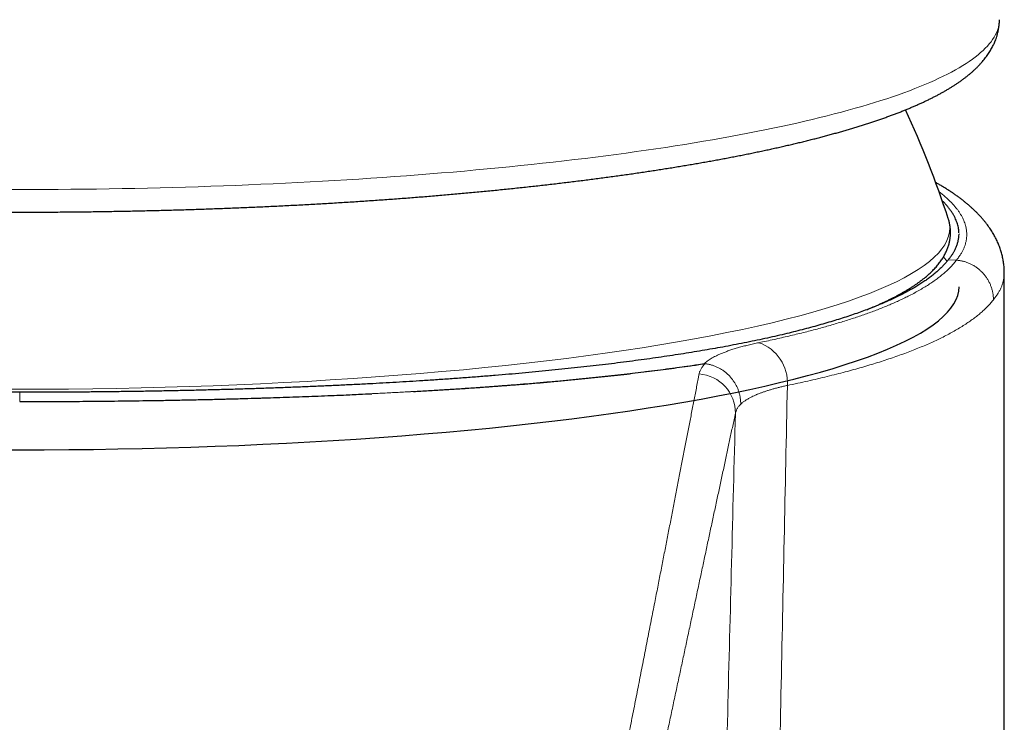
# Model space of a CAD drawing. Header units: millimetres. Extents: x 8 to 500, y 12 to 438.
# Tile 22 of 31: x 264 to 289, y 381 to 399. Entities that reach past the tile are written whole.
import ezdxf

# ---------------------------------------------------------------- set-up
doc = ezdxf.new("R2010")
doc.units = ezdxf.units.MM

msp = doc.modelspace()

# ---------------------------------------------------------------- linework, layer by layer
at = {"color": 7, "linetype": 'Continuous', "lineweight": 30}
for p, q in [((287.052, 393.161), (286.952, 393.261)), ((288.499, 392.862), (288.499, 392.862)), ((288.5, 274.823), (288.5, 392.862)), ((268.547, 389.654), (268.553, 389.654))]:
    msp.add_line(p, q, dxfattribs=at)
at = {"color": 252, "linetype": 'Continuous', "lineweight": 0}
for p, q in [((287.284, 393.185), (287.077, 393.193)), ((287.287, 393.185), (287.284, 393.185)), ((280.876, 390.554), (280.877, 390.555)), ((263.5, 389.828), (263.5, 389.593))]:
    msp.add_line(p, q, dxfattribs=at)
at = {"color": 252, "linetype": 'Continuous', "lineweight": 0, "flags": 128}
for points in [[(263.5, 394.978), (263.826, 394.978), (264.151, 394.979), (264.477, 394.981), (264.802, 394.984), (265.127, 394.987), (265.452, 394.991), (265.776, 394.996), (266.1, 395.002), (266.424, 395.008), (266.747, 395.015), (267.07, 395.023), (267.392, 395.031), (267.713, 395.04), (268.033, 395.05), (268.353, 395.061), (268.672, 395.072), (268.99, 395.085), (269.307, 395.097), (269.623, 395.111), (269.939, 395.125), (270.252, 395.14), (270.565, 395.156), (270.877, 395.172), (271.187, 395.189), (271.496, 395.207), (271.804, 395.226), (272.11, 395.245), (272.415, 395.265), (272.718, 395.286), (273.02, 395.307), (273.32, 395.329), (273.618, 395.351), (273.915, 395.375), (274.21, 395.399), (274.503, 395.423), (274.794, 395.449), (275.083, 395.475), (275.37, 395.501), (275.655, 395.529), (275.938, 395.557), (276.219, 395.585), (276.498, 395.615), (276.774, 395.644), (277.049, 395.675), (277.321, 395.706), (277.59, 395.738), (277.857, 395.77), (278.122, 395.803), (278.384, 395.837), (278.644, 395.871), (278.901, 395.905), (279.155, 395.941), (279.407, 395.977), (279.656, 396.013), (279.902, 396.05), (280.146, 396.088), (280.386, 396.126), (280.624, 396.164), (280.859, 396.204), (281.09, 396.243), (281.319, 396.283), (281.545, 396.324), (281.767, 396.366), (281.987, 396.407), (282.203, 396.45), (282.416, 396.492), (282.626, 396.536), (282.833, 396.579), (283.036, 396.623), (283.236, 396.668), (283.432, 396.713), (283.625, 396.759), (283.815, 396.805), (284.001, 396.851), (284.184, 396.898), (284.363, 396.945), (284.539, 396.993), (284.711, 397.041), (284.879, 397.089), (285.044, 397.138), (285.205, 397.187), (285.362, 397.237), (285.515, 397.286), (285.665, 397.337), (285.811, 397.387), (285.953, 397.438), (286.091, 397.489), (286.226, 397.541), (286.356, 397.593), (286.483, 397.645), (286.606, 397.697), (286.724, 397.75), (286.839, 397.803), (286.95, 397.856), (287.056, 397.909), (287.159, 397.963), (287.258, 398.017), (287.352, 398.071), (287.443, 398.125), (287.529, 398.18), (287.611, 398.234), (287.689, 398.289), (287.763, 398.344), (287.833, 398.4), (287.898, 398.455), (287.96, 398.511), (288.017, 398.566), (288.07, 398.622), (288.119, 398.678), (288.164, 398.734), (288.204, 398.79), (288.24, 398.846), (288.272, 398.903), (288.3, 398.959), (288.323, 399.015), (288.342, 399.072), (288.357, 399.128), (288.368, 399.185), (288.374, 399.241), (288.376, 399.292)], [(263.174, 394.978), (263.5, 394.978)], [(262.882, 389.907), (263.5, 389.906), (264.118, 389.907), (264.736, 389.912), (265.353, 389.919), (265.969, 389.929), (266.582, 389.941), (267.194, 389.957), (267.804, 389.975), (268.41, 389.996), (269.013, 390.019), (269.612, 390.046), (270.207, 390.075), (270.798, 390.107), (271.383, 390.141), (271.963, 390.178), (272.537, 390.218), (273.105, 390.261), (273.667, 390.306), (274.221, 390.353), (274.768, 390.403), (275.308, 390.455), (275.839, 390.51), (276.362, 390.568), (276.876, 390.627), (277.381, 390.689), (277.876, 390.754), (278.362, 390.82), (278.837, 390.889), (279.302, 390.959), (279.756, 391.032), (280.199, 391.107), (280.63, 391.184), (281.05, 391.263), (281.458, 391.344), (281.853, 391.426), (282.236, 391.51), (282.606, 391.597), (282.962, 391.684), (283.306, 391.773), (283.636, 391.864), (283.952, 391.956), (284.254, 392.05), (284.542, 392.145), (284.815, 392.241), (285.074, 392.339), (285.318, 392.438), (285.547, 392.537), (285.761, 392.638), (285.96, 392.74), (286.143, 392.842), (286.311, 392.946), (286.463, 393.05), (286.6, 393.154), (286.72, 393.26), (286.825, 393.365), (286.914, 393.472), (286.986, 393.578), (287.043, 393.685), (287.083, 393.792), (287.108, 393.9), (287.116, 394.007), (287.108, 394.114), (287.083, 394.222), (287.078, 394.239)]]:
    msp.add_lwpolyline(points, dxfattribs=at)
at = {"color": 7, "linetype": 'Continuous', "lineweight": 30, "flags": 128}
msp.add_lwpolyline([(262.876, 388.368), (263.5, 388.366), (264.124, 388.368), (264.748, 388.372), (265.371, 388.379), (265.993, 388.389), (266.613, 388.402), (267.231, 388.417), (267.846, 388.436), (268.459, 388.457), (269.068, 388.481), (269.673, 388.508), (270.274, 388.537), (270.87, 388.569), (271.461, 388.604), (272.047, 388.641), (272.627, 388.682), (273.201, 388.724), (273.768, 388.77), (274.328, 388.818), (274.88, 388.868), (275.425, 388.921), (275.962, 388.977), (276.49, 389.035), (277.009, 389.095), (277.519, 389.157), (278.019, 389.222), (278.509, 389.289), (278.989, 389.359), (279.459, 389.43), (279.917, 389.504), (280.364, 389.579), (280.8, 389.657), (281.224, 389.737), (281.636, 389.818), (282.035, 389.902), (282.421, 389.987), (282.795, 390.074), (283.155, 390.162), (283.502, 390.252), (283.835, 390.344), (284.155, 390.437), (284.46, 390.532), (284.751, 390.628), (285.027, 390.725), (285.288, 390.823), (285.535, 390.923), (285.766, 391.024), (285.982, 391.125), (286.183, 391.228), (286.368, 391.332), (286.537, 391.436), (286.691, 391.541), (286.829, 391.647), (286.951, 391.753), (287.056, 391.86), (287.146, 391.967), (287.219, 392.075), (287.276, 392.183), (287.317, 392.291), (287.342, 392.399), (287.35, 392.508)], dxfattribs=at)
at = {"color": 7, "linetype": 'Continuous', "lineweight": 30}
msp.add_arc((263.5, 386.55), 24.8, 18.0615, 24.9275, dxfattribs=at)
at = {"color": 252, "linetype": 'Continuous', "lineweight": 0}
for centre, radius, start, end in [((281.917, 390.069), 1.077, 356.4757, 71.1611), ((280.676, 389.3), 0.997, 359.5528, 85.6586)]:
    msp.add_arc(centre, radius, start, end, dxfattribs=at)
at = {"color": 7, "linetype": 'Continuous', "lineweight": 30}
for points, knots in [([(238.624, 399.292), (238.624, 399.278), (238.624, 399.247), (238.627, 399.199), (238.632, 399.148), (238.638, 399.097), (238.646, 399.047), (238.656, 398.996), (238.668, 398.946), (238.682, 398.896), (238.697, 398.846), (238.714, 398.797), (238.733, 398.748), (238.754, 398.698), (238.776, 398.649), (238.801, 398.601), (238.827, 398.552), (238.856, 398.503), (238.886, 398.455), (238.918, 398.407), (238.952, 398.358), (238.989, 398.31), (239.027, 398.262), (239.068, 398.214), (239.111, 398.166), (239.156, 398.118), (239.203, 398.071), (239.253, 398.023), (239.305, 397.976), (239.359, 397.929), (239.415, 397.882), (239.474, 397.836), (239.534, 397.79), (239.596, 397.744), (239.661, 397.699), (239.727, 397.655), (239.794, 397.61), (239.864, 397.567), (239.935, 397.524), (240.008, 397.481), (240.082, 397.439), (240.158, 397.398), (240.235, 397.357), (240.314, 397.316), (240.395, 397.276), (240.477, 397.236), (240.56, 397.197), (240.645, 397.158), (240.731, 397.12), (240.819, 397.082), (240.908, 397.044), (240.999, 397.007), (241.091, 396.97), (241.185, 396.933), (241.28, 396.896), (241.377, 396.86), (241.475, 396.824), (241.574, 396.789), (241.675, 396.754), (241.777, 396.719), (241.881, 396.684), (241.987, 396.65), (242.093, 396.616), (242.201, 396.582), (242.311, 396.548), (242.422, 396.515), (242.535, 396.482), (242.649, 396.449), (242.764, 396.416), (242.881, 396.384), (242.999, 396.352), (243.119, 396.32), (243.24, 396.288), (243.362, 396.257), (243.486, 396.225), (243.611, 396.194), (243.738, 396.164), (243.866, 396.133), (243.995, 396.103), (244.126, 396.073), (244.258, 396.043), (244.391, 396.014), (244.526, 395.984), (244.662, 395.955), (244.8, 395.926), (244.939, 395.898), (245.079, 395.869), (245.22, 395.841), (245.363, 395.813), (245.507, 395.786), (245.652, 395.758), (245.799, 395.731), (245.946, 395.704), (246.096, 395.678), (246.246, 395.651), (246.397, 395.625), (246.55, 395.599), (246.704, 395.573), (246.859, 395.548), (247.016, 395.522), (247.173, 395.498), (247.332, 395.473), (247.492, 395.448), (247.653, 395.424), (247.815, 395.4), (247.979, 395.376), (248.143, 395.353), (248.309, 395.33), (248.476, 395.307), (248.643, 395.284), (248.812, 395.262), (248.982, 395.24), (249.153, 395.218), (249.325, 395.196), (249.498, 395.175), (249.672, 395.154), (249.847, 395.133), (250.023, 395.112), (250.2, 395.092), (250.378, 395.072), (250.557, 395.052), (250.737, 395.033), (250.918, 395.014), (251.1, 394.995), (251.282, 394.976), (251.466, 394.958), (251.65, 394.94), (251.835, 394.922), (252.022, 394.905), (252.208, 394.887), (252.396, 394.871), (252.585, 394.854), (252.774, 394.838), (252.964, 394.821), (253.155, 394.806), (253.347, 394.79), (253.539, 394.775), (253.733, 394.76), (253.927, 394.746), (254.121, 394.731), (254.316, 394.717), (254.512, 394.704), (254.709, 394.69), (254.906, 394.677), (255.104, 394.664), (255.303, 394.652), (255.502, 394.639), (255.701, 394.628), (255.902, 394.616), (256.102, 394.605), (256.304, 394.594), (256.506, 394.583), (256.708, 394.573), (256.911, 394.562), (257.114, 394.553), (257.318, 394.543), (257.522, 394.534), (257.727, 394.525), (257.932, 394.517), (258.138, 394.508), (258.344, 394.5), (258.55, 394.493), (258.757, 394.486), (258.964, 394.479), (259.171, 394.472), (259.379, 394.465), (259.587, 394.459), (259.795, 394.454), (260.004, 394.448), (260.212, 394.443), (260.421, 394.438), (260.631, 394.434), (260.84, 394.43), (261.05, 394.426), (261.26, 394.422), (261.47, 394.419), (261.68, 394.416), (261.89, 394.414), (262.101, 394.411), (262.311, 394.409), (262.522, 394.408), (262.733, 394.406), (262.943, 394.405), (263.154, 394.405), (263.365, 394.404), (263.576, 394.404), (263.786, 394.405), (263.997, 394.405), (264.208, 394.406), (264.419, 394.407), (264.629, 394.409), (264.84, 394.411), (265.05, 394.413), (265.261, 394.415), (265.471, 394.418), (265.681, 394.421), (265.891, 394.425), (266.101, 394.429), (266.31, 394.433), (266.52, 394.437), (266.729, 394.442), (266.938, 394.447), (267.146, 394.452), (267.354, 394.458), (267.563, 394.464), (267.77, 394.47), (267.978, 394.477), (268.185, 394.484), (268.392, 394.491), (268.598, 394.498), (268.804, 394.506), (269.01, 394.514), (269.215, 394.523), (269.42, 394.531), (269.624, 394.541), (269.828, 394.55), (270.032, 394.56), (270.235, 394.57), (270.437, 394.58), (270.639, 394.591), (270.841, 394.601), (271.042, 394.613), (271.242, 394.624), (271.442, 394.636), (271.641, 394.648), (271.84, 394.661), (272.038, 394.673), (272.235, 394.686), (272.432, 394.7), (272.628, 394.713), (272.824, 394.727), (273.018, 394.741), (273.212, 394.756), (273.406, 394.771), (273.598, 394.786), (273.79, 394.801), (273.981, 394.817), (274.172, 394.833), (274.361, 394.849), (274.55, 394.866), (274.738, 394.883), (274.925, 394.9), (275.112, 394.917), (275.297, 394.935), (275.482, 394.953), (275.665, 394.971), (275.848, 394.99), (276.03, 395.008), (276.211, 395.027), (276.391, 395.047), (276.571, 395.066), (276.749, 395.086), (276.926, 395.107), (277.102, 395.127), (277.278, 395.148), (277.452, 395.169), (277.625, 395.19), (277.798, 395.212), (277.969, 395.233), (278.139, 395.255), (278.308, 395.278), (278.476, 395.3), (278.643, 395.323), (278.809, 395.346), (278.974, 395.37), (279.137, 395.393), (279.3, 395.417), (279.461, 395.441), (279.621, 395.466), (279.78, 395.49), (279.938, 395.515), (280.095, 395.54), (280.251, 395.566), (280.405, 395.591), (280.558, 395.617), (280.71, 395.643), (280.86, 395.67), (281.01, 395.696), (281.158, 395.723), (281.305, 395.75), (281.45, 395.778), (281.595, 395.805), (281.738, 395.833), (281.879, 395.861), (282.02, 395.889), (282.159, 395.918), (282.297, 395.947), (282.433, 395.976), (282.568, 396.005), (282.702, 396.034), (282.834, 396.064), (282.965, 396.094), (283.095, 396.124), (283.223, 396.154), (283.35, 396.185), (283.476, 396.216), (283.6, 396.247), (283.722, 396.278), (283.844, 396.31), (283.964, 396.342), (284.082, 396.374), (284.199, 396.406), (284.315, 396.438), (284.429, 396.471), (284.542, 396.504), (284.653, 396.537), (284.763, 396.571), (284.871, 396.604), (284.978, 396.638), (285.084, 396.673), (285.188, 396.707), (285.291, 396.742), (285.392, 396.777), (285.491, 396.812), (285.59, 396.848), (285.686, 396.884), (285.782, 396.92), (285.876, 396.956), (285.968, 396.993), (286.059, 397.03), (286.148, 397.068), (286.236, 397.106), (286.323, 397.144), (286.408, 397.182), (286.491, 397.221), (286.574, 397.261), (286.654, 397.3), (286.733, 397.341), (286.811, 397.381), (286.887, 397.422), (286.962, 397.464), (287.035, 397.506), (287.107, 397.549), (287.177, 397.592), (287.245, 397.636), (287.312, 397.681), (287.378, 397.726), (287.441, 397.771), (287.503, 397.818), (287.563, 397.864), (287.621, 397.912), (287.677, 397.96), (287.73, 398.008), (287.782, 398.057), (287.832, 398.106), (287.879, 398.155), (287.924, 398.205), (287.967, 398.255), (288.007, 398.305), (288.045, 398.355), (288.081, 398.405), (288.115, 398.456), (288.146, 398.506), (288.175, 398.556), (288.202, 398.607), (288.227, 398.658), (288.25, 398.708), (288.271, 398.759), (288.291, 398.81), (288.308, 398.861), (288.323, 398.911), (288.336, 398.963), (288.347, 399.014), (288.357, 399.065), (288.365, 399.116), (288.37, 399.167), (288.374, 399.218), (288.376, 399.26), (288.376, 399.285), (288.376, 399.292)], [0, 0, 0, 0, 0.001713, 0.003747, 0.005784, 0.007826, 0.009875, 0.011934, 0.014007, 0.016095, 0.018202, 0.020331, 0.022484, 0.024665, 0.026876, 0.02912, 0.031401, 0.03372, 0.036081, 0.038486, 0.040937, 0.043436, 0.045984, 0.048581, 0.051227, 0.053921, 0.056661, 0.059445, 0.062268, 0.065127, 0.068016, 0.070931, 0.073866, 0.076816, 0.079778, 0.082748, 0.085721, 0.088694, 0.091666, 0.094634, 0.097596, 0.100553, 0.103503, 0.106446, 0.109381, 0.11231, 0.11523, 0.118144, 0.12105, 0.123949, 0.126842, 0.129728, 0.132607, 0.135481, 0.138349, 0.141212, 0.14407, 0.146922, 0.14977, 0.152613, 0.155452, 0.158288, 0.161119, 0.163946, 0.16677, 0.169591, 0.172409, 0.175223, 0.178035, 0.180844, 0.183651, 0.186455, 0.189257, 0.192056, 0.194854, 0.197649, 0.200442, 0.203234, 0.206024, 0.208812, 0.211598, 0.214383, 0.217167, 0.219949, 0.22273, 0.225509, 0.228287, 0.231064, 0.23384, 0.236615, 0.239389, 0.242161, 0.244933, 0.247704, 0.250474, 0.253243, 0.256011, 0.258779, 0.261546, 0.264312, 0.267077, 0.269841, 0.272605, 0.275369, 0.278131, 0.280894, 0.283655, 0.286416, 0.289177, 0.291937, 0.294696, 0.297455, 0.300214, 0.302972, 0.30573, 0.308487, 0.311244, 0.314001, 0.316757, 0.319512, 0.322268, 0.325023, 0.327778, 0.330532, 0.333287, 0.336041, 0.338794, 0.341547, 0.344301, 0.347053, 0.349806, 0.352558, 0.35531, 0.358062, 0.360814, 0.363565, 0.366317, 0.369068, 0.371819, 0.374569, 0.37732, 0.38007, 0.38282, 0.385571, 0.38832, 0.39107, 0.39382, 0.396569, 0.399318, 0.402068, 0.404817, 0.407566, 0.410314, 0.413063, 0.415812, 0.41856, 0.421309, 0.424057, 0.426805, 0.429553, 0.432302, 0.435049, 0.437797, 0.440545, 0.443293, 0.446041, 0.448788, 0.451536, 0.454283, 0.457031, 0.459778, 0.462526, 0.465273, 0.46802, 0.470768, 0.473515, 0.476262, 0.479009, 0.481756, 0.484504, 0.487251, 0.489998, 0.492745, 0.495492, 0.498239, 0.500986, 0.503733, 0.50648, 0.509227, 0.511975, 0.514722, 0.517469, 0.520216, 0.522963, 0.52571, 0.528457, 0.531205, 0.533952, 0.536699, 0.539446, 0.542194, 0.544941, 0.547689, 0.550436, 0.553184, 0.555931, 0.558679, 0.561427, 0.564175, 0.566922, 0.56967, 0.572418, 0.575166, 0.577915, 0.580663, 0.583411, 0.58616, 0.588908, 0.591657, 0.594406, 0.597155, 0.599903, 0.602653, 0.605402, 0.608151, 0.610901, 0.61365, 0.6164, 0.61915, 0.6219, 0.62465, 0.627401, 0.630151, 0.632902, 0.635653, 0.638404, 0.641156, 0.643907, 0.646659, 0.649411, 0.652163, 0.654915, 0.657668, 0.660421, 0.663174, 0.665927, 0.668681, 0.671435, 0.674189, 0.676944, 0.679699, 0.682454, 0.68521, 0.687966, 0.690722, 0.693478, 0.696235, 0.698993, 0.701751, 0.704509, 0.707268, 0.710027, 0.712786, 0.715546, 0.718307, 0.721068, 0.72383, 0.726592, 0.729355, 0.732118, 0.734882, 0.737647, 0.740412, 0.743178, 0.745945, 0.748713, 0.751481, 0.75425, 0.75702, 0.759791, 0.762563, 0.765336, 0.76811, 0.770885, 0.773661, 0.776438, 0.779216, 0.781995, 0.784776, 0.787558, 0.790342, 0.793127, 0.795913, 0.798701, 0.801491, 0.804283, 0.807076, 0.809871, 0.812669, 0.815468, 0.81827, 0.821074, 0.82388, 0.826689, 0.829501, 0.832315, 0.835133, 0.837953, 0.840777, 0.843604, 0.846435, 0.84927, 0.852109, 0.854952, 0.857799, 0.860651, 0.863508, 0.86637, 0.869237, 0.87211, 0.874989, 0.877874, 0.880766, 0.883664, 0.886569, 0.889482, 0.892401, 0.895328, 0.898263, 0.901205, 0.904154, 0.907111, 0.910074, 0.913042, 0.916015, 0.918991, 0.921968, 0.924942, 0.927911, 0.93087, 0.933816, 0.936743, 0.939645, 0.942519, 0.945358, 0.948157, 0.950913, 0.953622, 0.956281, 0.958889, 0.961445, 0.963951, 0.966407, 0.968814, 0.971176, 0.973495, 0.975774, 0.978016, 0.980224, 0.982401, 0.98455, 0.986675, 0.988778, 0.990863, 0.992933, 0.99499, 0.997037, 0.999077, 1, 1, 1, 1]), ([(288.5, 392.862), (288.5, 392.878), (288.5, 392.913), (288.497, 392.968), (288.493, 393.025), (288.487, 393.083), (288.479, 393.14), (288.47, 393.197), (288.458, 393.254), (288.445, 393.311), (288.43, 393.367), (288.413, 393.423), (288.395, 393.479), (288.375, 393.535), (288.352, 393.59), (288.329, 393.646), (288.303, 393.7), (288.276, 393.755), (288.246, 393.81), (288.215, 393.864), (288.182, 393.918), (288.147, 393.972), (288.11, 394.026), (288.071, 394.08), (288.03, 394.134), (287.986, 394.188), (287.941, 394.242), (287.893, 394.295), (287.843, 394.349), (287.79, 394.402), (287.736, 394.455), (287.679, 394.508), (287.62, 394.561), (287.558, 394.614), (287.494, 394.666), (287.428, 394.718), (287.36, 394.769), (287.29, 394.82), (287.218, 394.871), (287.145, 394.921), (287.069, 394.97), (286.993, 395.018), (286.914, 395.066), (286.836, 395.112), (286.783, 395.142), (286.758, 395.157)], [0, 0, 0, 0, 0.015515, 0.034158, 0.052811, 0.071493, 0.090224, 0.109023, 0.12791, 0.146905, 0.16603, 0.185305, 0.204752, 0.224394, 0.244253, 0.264354, 0.284721, 0.305378, 0.326352, 0.347667, 0.36935, 0.391425, 0.413918, 0.436853, 0.460277, 0.484099, 0.508372, 0.533105, 0.558303, 0.583965, 0.610083, 0.636643, 0.663623, 0.690613, 0.718298, 0.746277, 0.774478, 0.802831, 0.831269, 0.85973, 0.88815, 0.916601, 0.945179, 0.973737, 1, 1, 1, 1]), ([(287.349, 393.875), (287.349, 393.89), (287.348, 393.926), (287.341, 393.982), (287.329, 394.044), (287.312, 394.106), (287.291, 394.168), (287.265, 394.23), (287.235, 394.292), (287.2, 394.354), (287.159, 394.418), (287.112, 394.482), (287.06, 394.548), (287.002, 394.613), (286.957, 394.661), (286.929, 394.688), (286.924, 394.692)], [0, 0, 0, 0, 0.056087, 0.13166, 0.207241, 0.282821, 0.358394, 0.434204, 0.510021, 0.585838, 0.661648, 0.742059, 0.82247, 0.902952, 0.983434, 1, 1, 1, 1]), ([(285.007, 391.927), (285.025, 391.934), (285.071, 391.953), (285.144, 391.983), (285.227, 392.019), (285.308, 392.054), (285.388, 392.09), (285.466, 392.127), (285.542, 392.163), (285.617, 392.2), (285.691, 392.237), (285.762, 392.274), (285.832, 392.312), (285.901, 392.35), (285.968, 392.388), (286.033, 392.427), (286.097, 392.466), (286.159, 392.505), (286.219, 392.545), (286.278, 392.585), (286.335, 392.626), (286.39, 392.667), (286.444, 392.709), (286.496, 392.751), (286.546, 392.793), (286.594, 392.836), (286.64, 392.879), (286.684, 392.922), (286.726, 392.966), (286.766, 393.01), (286.805, 393.055), (286.84, 393.099), (286.874, 393.144), (286.906, 393.189), (286.935, 393.234), (286.963, 393.279), (286.988, 393.324), (287.011, 393.369), (287.032, 393.415), (287.051, 393.46), (287.068, 393.505), (287.083, 393.55), (287.096, 393.595), (287.107, 393.64), (287.117, 393.685), (287.124, 393.73), (287.13, 393.775), (287.133, 393.82), (287.135, 393.865), (287.135, 393.91), (287.133, 393.955), (287.129, 393.999), (287.124, 394.044), (287.117, 394.088), (287.107, 394.133), (287.096, 394.177), (287.087, 394.212), (287.08, 394.233), (287.078, 394.239)], [0, 0, 0, 0, 0.0118623, 0.0313629, 0.0508885, 0.0704402, 0.0900193, 0.1096268, 0.1292638, 0.1489313, 0.1686302, 0.1883612, 0.2081247, 0.227921, 0.2477498, 0.2676103, 0.2875011, 0.3074198, 0.3273631, 0.347326, 0.3673024, 0.3872833, 0.4072548, 0.4272031, 0.4471115, 0.4669604, 0.4867276, 0.5063883, 0.5259162, 0.5452838, 0.564464, 0.5834315, 0.6021634, 0.6206412, 0.6388512, 0.6567851, 0.6744403, 0.6918192, 0.7089296, 0.7257831, 0.7423953, 0.7587843, 0.7749706, 0.7909764, 0.8068249, 0.8225403, 0.838147, 0.8536699, 0.8691342, 0.8845647, 0.8999865, 0.9154163, 0.9308789, 0.9463991, 0.9620012, 0.9777093, 0.9935469, 1, 1, 1, 1]), ([(287.077, 393.193), (287.094, 393.214), (287.127, 393.254), (287.171, 393.316), (287.21, 393.377), (287.248, 393.445), (287.282, 393.519), (287.311, 393.598), (287.332, 393.679), (287.345, 393.759), (287.351, 393.818), (287.35, 393.85), (287.349, 393.855)], [0, 0, 0, 0, 0.093768, 0.187536, 0.28138, 0.375223, 0.495546, 0.615879, 0.736202, 0.856886, 0.97758, 1, 1, 1, 1]), ([(263.5, 389.828), (263.376, 389.828), (263.159, 389.828), (262.85, 389.829), (262.56, 389.83), (262.261, 389.832), (261.951, 389.834), (261.62, 389.837), (261.269, 389.84), (260.898, 389.845), (260.542, 389.85), (260.201, 389.855), (259.875, 389.861), (259.55, 389.868), (259.226, 389.875), (258.902, 389.882), (258.566, 389.89), (258.218, 389.9), (257.857, 389.91), (257.498, 389.922), (257.18, 389.932), (256.903, 389.942), (256.666, 389.951), (256.43, 389.96), (256.194, 389.97), (255.96, 389.98), (255.726, 389.99), (255.493, 390), (255.231, 390.013), (254.941, 390.027), (254.624, 390.043), (254.332, 390.059), (254.065, 390.074), (253.822, 390.088), (253.581, 390.102), (253.34, 390.117), (253.101, 390.133), (252.817, 390.152), (252.49, 390.174), (252.12, 390.202), (251.754, 390.23), (251.391, 390.259), (251.032, 390.29), (250.676, 390.321), (250.324, 390.354), (249.974, 390.388), (249.628, 390.424), (249.284, 390.46), (248.944, 390.499), (248.633, 390.535), (248.352, 390.569), (248.1, 390.601), (247.85, 390.634), (247.604, 390.667), (247.36, 390.702), (247.119, 390.736), (246.882, 390.772), (246.648, 390.808), (246.436, 390.842), (246.245, 390.874), (246.076, 390.903), (245.908, 390.932), (245.743, 390.961), (245.579, 390.991), (245.399, 391.025), (245.204, 391.063), (244.995, 391.105), (244.787, 391.148), (244.58, 391.192), (244.374, 391.238), (244.188, 391.281), (244.019, 391.321), (243.868, 391.358), (243.719, 391.395), (243.572, 391.433), (243.428, 391.471), (243.274, 391.513), (243.113, 391.559), (242.944, 391.608), (242.78, 391.658), (242.619, 391.709), (242.462, 391.76), (242.302, 391.814), (242.141, 391.871), (241.979, 391.931), (241.822, 391.992), (241.669, 392.054), (241.521, 392.117), (241.377, 392.181), (241.239, 392.246), (241.12, 392.305), (241.02, 392.357), (240.936, 392.402), (240.855, 392.447), (240.776, 392.493), (240.699, 392.539), (240.625, 392.585), (240.554, 392.632), (240.486, 392.679), (240.42, 392.726), (240.356, 392.774), (240.295, 392.822), (240.225, 392.88), (240.147, 392.95), (240.064, 393.03), (239.989, 393.111), (239.945, 393.166), (239.923, 393.193)], [0, 0, 0, 0, 0.010977, 0.019213, 0.02745, 0.036618, 0.045785, 0.054953, 0.065979, 0.077006, 0.088039, 0.097757, 0.107476, 0.117195, 0.12692, 0.136645, 0.14637, 0.157311, 0.168253, 0.179195, 0.190135, 0.197428, 0.20472, 0.212015, 0.21931, 0.226599, 0.233888, 0.241187, 0.248485, 0.25856, 0.268636, 0.278711, 0.286526, 0.294342, 0.302168, 0.309995, 0.317826, 0.325657, 0.33802, 0.350383, 0.362763, 0.375143, 0.387523, 0.399903, 0.412322, 0.424742, 0.437285, 0.449829, 0.462453, 0.475076, 0.484786, 0.494495, 0.504205, 0.51392, 0.523636, 0.533352, 0.543067, 0.552783, 0.562499, 0.569787, 0.577075, 0.584361, 0.591646, 0.598934, 0.606223, 0.615938, 0.625654, 0.63537, 0.645435, 0.6555, 0.665565, 0.673372, 0.681179, 0.688997, 0.696816, 0.704638, 0.712461, 0.72217, 0.73188, 0.741589, 0.751305, 0.761021, 0.770736, 0.781667, 0.792598, 0.80353, 0.81446, 0.825617, 0.836774, 0.847942, 0.859111, 0.866638, 0.874166, 0.881697, 0.889228, 0.896797, 0.904366, 0.911939, 0.919512, 0.927095, 0.934679, 0.942265, 0.949852, 0.962381, 0.97491, 0.987455, 1, 1, 1, 1]), ([(287.077, 393.193), (287.059, 393.17), (287.022, 393.125), (286.96, 393.056), (286.894, 392.989), (286.822, 392.921), (286.744, 392.854), (286.662, 392.787), (286.574, 392.721), (286.481, 392.656), (286.383, 392.591), (286.279, 392.526), (286.169, 392.46), (286.053, 392.395), (285.931, 392.331), (285.804, 392.267), (285.672, 392.204), (285.533, 392.141), (285.39, 392.079), (285.241, 392.017), (285.087, 391.957), (284.925, 391.895), (284.753, 391.834), (284.573, 391.772), (284.387, 391.71), (284.195, 391.65), (283.997, 391.591), (283.793, 391.532), (283.583, 391.474), (283.368, 391.417), (283.147, 391.361), (282.916, 391.305), (282.674, 391.249), (282.421, 391.192), (282.162, 391.137), (281.897, 391.083), (281.626, 391.03), (281.358, 390.979), (281.091, 390.932), (280.828, 390.886), (280.56, 390.842), (280.285, 390.798), (280.005, 390.755), (279.719, 390.713), (279.428, 390.672), (279.133, 390.632), (278.832, 390.593), (278.527, 390.554), (278.218, 390.517), (277.904, 390.481), (277.586, 390.446), (277.262, 390.412), (276.933, 390.379), (276.599, 390.347), (276.261, 390.315), (275.919, 390.285), (275.57, 390.256), (275.213, 390.227), (274.848, 390.199), (274.479, 390.172), (274.107, 390.147), (273.747, 390.123), (273.397, 390.101), (273.06, 390.081), (272.72, 390.062), (272.365, 390.042), (271.994, 390.023), (271.608, 390.005), (271.22, 389.987), (270.829, 389.971), (270.436, 389.955), (270.044, 389.94), (269.653, 389.927), (269.263, 389.914), (268.872, 389.902), (268.479, 389.892), (268.08, 389.882), (267.675, 389.872), (267.264, 389.864), (266.852, 389.856), (266.438, 389.85), (266.036, 389.844), (265.647, 389.839), (265.269, 389.836), (264.891, 389.833), (264.512, 389.83), (264.154, 389.829), (263.817, 389.828), (263.606, 389.828), (263.5, 389.828)], [0, 0, 0, 0, 0.010523, 0.021048, 0.031573, 0.042098, 0.052621, 0.063151, 0.073683, 0.084216, 0.094748, 0.105279, 0.116088, 0.126899, 0.13771, 0.148521, 0.15933, 0.170204, 0.181079, 0.191955, 0.20283, 0.213704, 0.225263, 0.236824, 0.248386, 0.259947, 0.271506, 0.283144, 0.294784, 0.306425, 0.318065, 0.329703, 0.342124, 0.35455, 0.366977, 0.379404, 0.391829, 0.404251, 0.415676, 0.427102, 0.438529, 0.449954, 0.461581, 0.473209, 0.484839, 0.496468, 0.508095, 0.519801, 0.53151, 0.54322, 0.554929, 0.566636, 0.578517, 0.590401, 0.602286, 0.61417, 0.626051, 0.638366, 0.650684, 0.663003, 0.675321, 0.687636, 0.698555, 0.709475, 0.720395, 0.731314, 0.743478, 0.755646, 0.767816, 0.779986, 0.792154, 0.804318, 0.816199, 0.828083, 0.839968, 0.851852, 0.863733, 0.876049, 0.888367, 0.900686, 0.913004, 0.925319, 0.936513, 0.94771, 0.958907, 0.970103, 0.981297, 0.990648, 1, 1, 1, 1]), ([(273.5, 389.848), (273.626, 389.856), (273.879, 389.87), (274.255, 389.893), (274.628, 389.917), (274.999, 389.941), (275.366, 389.967), (275.73, 389.994), (276.091, 390.021), (276.448, 390.05), (276.802, 390.08), (277.039, 390.101), (277.274, 390.123), (277.507, 390.144), (277.846, 390.178), (278.182, 390.212), (278.513, 390.248), (278.829, 390.283), (279.13, 390.319), (279.417, 390.354), (279.701, 390.39), (279.981, 390.426), (280.257, 390.464), (280.497, 390.498), (280.704, 390.528), (280.819, 390.546), (280.876, 390.554)], [0, 0, 0, 0, 0.046447, 0.092903, 0.139362, 0.185817, 0.232263, 0.278718, 0.325182, 0.37165, 0.418114, 0.464567, 0.46609, 0.512243, 0.558405, 0.604572, 0.650734, 0.696887, 0.738428, 0.779979, 0.821535, 0.863091, 0.904643, 0.946185, 0.973091, 1, 1, 1, 1]), ([(280.905, 390.555), (280.903, 390.556), (280.898, 390.556), (280.888, 390.556), (280.881, 390.555), (280.877, 390.554), (280.876, 390.554)], [0, 0, 0, 0, 0.19574, 0.449269, 0.921043, 1, 1, 1, 1]), ([(268.553, 389.654), (268.663, 389.656), (268.883, 389.662), (269.211, 389.671), (269.538, 389.68), (269.865, 389.69), (270.19, 389.701), (270.515, 389.712), (270.839, 389.724), (271.162, 389.737), (271.484, 389.75), (271.805, 389.763), (272.125, 389.778), (272.336, 389.788), (272.442, 389.793)], [0, 0, 0, 0, 0.082978, 0.165961, 0.248939, 0.332059, 0.415183, 0.498304, 0.581849, 0.665397, 0.748942, 0.832627, 0.916315, 1, 1, 1, 1]), ([(263.5, 389.592), (263.708, 389.593), (264.124, 389.593), (264.539, 389.596), (264.747, 389.597)], [0, 0, 0, 0, 0.49975, 1, 1, 1, 1]), ([(264.747, 389.597), (264.866, 389.598), (265.104, 389.599), (265.462, 389.602), (265.819, 389.606), (266.177, 389.61), (266.534, 389.615), (266.91, 389.62), (267.304, 389.627), (267.719, 389.635), (268.134, 389.644), (268.409, 389.65), (268.547, 389.654)], [0, 0, 0, 0, 0.093231, 0.186632, 0.280221, 0.37402, 0.468048, 0.561201, 0.670483, 0.780021, 0.889849, 1, 1, 1, 1])]:
    msp.add_open_spline(points, degree=3, knots=knots, dxfattribs=at)
at = {"color": 252, "linetype": 'Continuous', "lineweight": 0}
for points, knots in [([(287.284, 393.185), (287.303, 393.209), (287.341, 393.257), (287.389, 393.328), (287.43, 393.398), (287.464, 393.466), (287.492, 393.535), (287.515, 393.606), (287.533, 393.68), (287.544, 393.757), (287.548, 393.834), (287.545, 393.911), (287.535, 393.988), (287.518, 394.061), (287.497, 394.129), (287.473, 394.191), (287.444, 394.254), (287.41, 394.317), (287.372, 394.38), (287.328, 394.444), (287.279, 394.508), (287.224, 394.573), (287.165, 394.638), (287.1, 394.702), (287.03, 394.767), (286.953, 394.833), (286.892, 394.883), (286.853, 394.912), (286.845, 394.918)], [0, 0, 0, 0, 0.042552, 0.085115, 0.124816, 0.164516, 0.204254, 0.243993, 0.288191, 0.332393, 0.376592, 0.42091, 0.465231, 0.509548, 0.545536, 0.581525, 0.617513, 0.653565, 0.689619, 0.72567, 0.76297, 0.800272, 0.837571, 0.874942, 0.912315, 0.949686, 0.989396, 1, 1, 1, 1]), ([(282.265, 391.088), (282.331, 391.102), (282.462, 391.129), (282.655, 391.171), (282.846, 391.214), (283.033, 391.257), (283.216, 391.301), (283.396, 391.345), (283.573, 391.39), (283.746, 391.436), (283.915, 391.482), (284.081, 391.529), (284.244, 391.577), (284.403, 391.625), (284.559, 391.674), (284.711, 391.724), (284.859, 391.774), (285.003, 391.825), (285.142, 391.876), (285.281, 391.928), (285.42, 391.983), (285.557, 392.039), (285.689, 392.096), (285.818, 392.153), (285.942, 392.212), (286.07, 392.274), (286.2, 392.342), (286.332, 392.415), (286.458, 392.488), (286.577, 392.562), (286.689, 392.637), (286.795, 392.713), (286.894, 392.789), (286.986, 392.867), (287.072, 392.945), (287.151, 393.024), (287.223, 393.104), (287.266, 393.158), (287.287, 393.185)], [0, 0, 0, 0, 0.024971, 0.049943, 0.074913, 0.099924, 0.124935, 0.149945, 0.174916, 0.199888, 0.224859, 0.249869, 0.27488, 0.299891, 0.325022, 0.350154, 0.375285, 0.400135, 0.424986, 0.449836, 0.47646, 0.503085, 0.529709, 0.556381, 0.583054, 0.609726, 0.642024, 0.674322, 0.706658, 0.738994, 0.771401, 0.803718, 0.836035, 0.868719, 0.901406, 0.934091, 0.967045, 1, 1, 1, 1]), ([(287.287, 393.185), (287.315, 393.182), (287.37, 393.176), (287.452, 393.159), (287.533, 393.135), (287.611, 393.104), (287.687, 393.067), (287.76, 393.024), (287.829, 392.975), (287.893, 392.921), (287.953, 392.862), (288.008, 392.798), (288.057, 392.729), (288.101, 392.657), (288.138, 392.582), (288.169, 392.504), (288.193, 392.424), (288.209, 392.352), (288.217, 392.289), (288.222, 392.235), (288.223, 392.198), (288.223, 392.18)], [0, 0, 0, 0, 0.055563, 0.111324, 0.167086, 0.222649, 0.278212, 0.333973, 0.389735, 0.445298, 0.500861, 0.556623, 0.612386, 0.667949, 0.723514, 0.779277, 0.835041, 0.890605, 0.926893, 0.96318, 1, 1, 1, 1]), ([(288.499, 392.862), (288.499, 392.852), (288.5, 392.818), (288.495, 392.76), (288.483, 392.688), (288.465, 392.616), (288.441, 392.543), (288.411, 392.47), (288.374, 392.397), (288.33, 392.325), (288.281, 392.252), (288.242, 392.204), (288.223, 392.18)], [0, 0, 0, 0, 0.044218, 0.148516, 0.252821, 0.357119, 0.46414, 0.571169, 0.678191, 0.785458, 0.892733, 1, 1, 1, 1]), ([(288.223, 392.18), (288.202, 392.153), (288.158, 392.098), (288.084, 392.017), (288.003, 391.936), (287.914, 391.856), (287.819, 391.776), (287.716, 391.697), (287.607, 391.619), (287.49, 391.541), (287.365, 391.463), (287.232, 391.385), (287.092, 391.309), (286.949, 391.235), (286.805, 391.164), (286.658, 391.096), (286.506, 391.029), (286.348, 390.963), (286.185, 390.898), (286.015, 390.833), (285.84, 390.769), (285.66, 390.706), (285.474, 390.644), (285.282, 390.582), (285.085, 390.522), (284.883, 390.462), (284.675, 390.404), (284.462, 390.346), (284.238, 390.288), (284.005, 390.23), (283.761, 390.171), (283.51, 390.114), (283.255, 390.057), (283.08, 390.021), (282.992, 390.003)], [0, 0, 0, 0, 0.032288, 0.064581, 0.096874, 0.129162, 0.161547, 0.193931, 0.226128, 0.258324, 0.291224, 0.32413, 0.357035, 0.389936, 0.419941, 0.449952, 0.479964, 0.509975, 0.53998, 0.569985, 0.599996, 0.630009, 0.660019, 0.690025, 0.72003, 0.75004, 0.780053, 0.810064, 0.840069, 0.872051, 0.904039, 0.93603, 0.968018, 1, 1, 1, 1]), ([(280.877, 390.555), (280.89, 390.566), (280.915, 390.589), (280.959, 390.622), (281.006, 390.654), (281.058, 390.686), (281.114, 390.718), (281.179, 390.752), (281.254, 390.787), (281.341, 390.824), (281.433, 390.86), (281.532, 390.896), (281.638, 390.93), (281.75, 390.964), (281.87, 390.997), (281.996, 391.028), (282.127, 391.059), (282.219, 391.079), (282.265, 391.088)], [0, 0, 0, 0, 0.053673, 0.107354, 0.161027, 0.215004, 0.268989, 0.322966, 0.38979, 0.456663, 0.523552, 0.590425, 0.657249, 0.725764, 0.794332, 0.862917, 0.931485, 1, 1, 1, 1]), ([(280.877, 390.555), (280.781, 390.541), (280.589, 390.512), (280.295, 390.471), (279.998, 390.43), (279.696, 390.391), (279.39, 390.353), (279.08, 390.315), (278.766, 390.279), (278.448, 390.244), (278.126, 390.21), (277.906, 390.187), (277.685, 390.165), (277.463, 390.144), (277.133, 390.113), (276.799, 390.083), (276.461, 390.054), (276.112, 390.025), (275.752, 389.997), (275.379, 389.969), (275.003, 389.942), (274.623, 389.917), (274.249, 389.893), (273.88, 389.87), (273.517, 389.849), (273.152, 389.829), (272.784, 389.81), (272.434, 389.793), (272.102, 389.777), (271.789, 389.763), (271.476, 389.749), (271.162, 389.737), (270.847, 389.724), (270.506, 389.712), (270.139, 389.699), (269.745, 389.687), (269.349, 389.675), (268.952, 389.664), (268.686, 389.657), (268.553, 389.654)], [0, 0, 0, 0, 0.0282411, 0.0564876, 0.0847359, 0.1129824, 0.1412235, 0.1694646, 0.197711, 0.2259593, 0.2542058, 0.2824469, 0.2833571, 0.3114162, 0.3394805, 0.3675467, 0.3956111, 0.4236702, 0.4537965, 0.4839293, 0.5140644, 0.5441972, 0.5743236, 0.6024551, 0.630592, 0.6587307, 0.6868675, 0.7149991, 0.7385379, 0.7620777, 0.7856165, 0.8089691, 0.8323227, 0.8556752, 0.8845363, 0.9134032, 0.942272, 0.9711389, 1, 1, 1, 1]), ([(280.751, 390.294), (280.753, 390.305), (280.758, 390.328), (280.77, 390.361), (280.784, 390.394), (280.802, 390.427), (280.823, 390.46), (280.847, 390.492), (280.874, 390.524), (280.895, 390.545), (280.905, 390.555)], [0, 0, 0, 0, 0.124428, 0.248855, 0.373509, 0.498163, 0.623506, 0.748849, 0.874425, 1, 1, 1, 1]), ([(281.807, 389.528), (281.807, 389.543), (281.807, 389.575), (281.804, 389.626), (281.796, 389.69), (281.783, 389.762), (281.76, 389.843), (281.732, 389.922), (281.697, 389.998), (281.655, 390.071), (281.608, 390.141), (281.556, 390.207), (281.498, 390.269), (281.435, 390.325), (281.368, 390.377), (281.298, 390.422), (281.224, 390.462), (281.147, 390.496), (281.068, 390.522), (280.987, 390.543), (280.932, 390.551), (280.905, 390.555)], [0, 0, 0, 0, 0.03025, 0.06691, 0.103569, 0.159498, 0.215627, 0.271756, 0.327685, 0.383612, 0.439739, 0.495865, 0.551792, 0.607718, 0.663844, 0.71997, 0.775896, 0.831822, 0.887948, 0.944074, 1, 1, 1, 1]), ([(278.687, 379.74), (278.721, 379.909), (278.788, 380.247), (278.888, 380.748), (278.986, 381.243), (279.083, 381.732), (279.178, 382.215), (279.272, 382.693), (279.365, 383.165), (279.456, 383.631), (279.546, 384.091), (279.631, 384.524), (279.71, 384.932), (279.785, 385.315), (279.859, 385.693), (279.931, 386.067), (280.003, 386.437), (280.074, 386.802), (280.144, 387.163), (280.213, 387.519), (280.281, 387.871), (280.349, 388.219), (280.415, 388.562), (280.481, 388.9), (280.545, 389.235), (280.609, 389.564), (280.673, 389.89), (280.72, 390.132), (280.746, 390.266), (280.751, 390.294)], [0, 0, 0, 0, 0.041597, 0.083194, 0.124792, 0.166389, 0.207986, 0.249599, 0.291212, 0.332825, 0.374438, 0.416051, 0.451954, 0.487856, 0.523759, 0.559662, 0.595571, 0.63148, 0.66739, 0.703299, 0.739201, 0.775103, 0.811005, 0.846907, 0.882816, 0.918724, 0.954633, 0.990541, 1, 1, 1, 1]), ([(282.992, 390.003), (282.96, 389.995), (282.896, 389.981), (282.804, 389.959), (282.715, 389.937), (282.629, 389.913), (282.546, 389.889), (282.466, 389.864), (282.389, 389.838), (282.315, 389.812), (282.245, 389.784), (282.179, 389.756), (282.116, 389.728), (282.05, 389.695), (281.983, 389.657), (281.927, 389.622), (281.887, 389.594), (281.858, 389.572), (281.831, 389.55), (281.815, 389.535), (281.807, 389.528)], [0, 0, 0, 0, 0.055954, 0.111917, 0.167871, 0.224165, 0.280468, 0.336762, 0.394119, 0.451486, 0.508843, 0.566565, 0.624297, 0.682019, 0.761246, 0.84058, 0.880408, 0.920236, 0.960118, 1, 1, 1, 1]), ([(282.992, 390.003), (282.938, 387.388), (282.83, 382.221), (282.671, 374.501), (282.566, 369.395), (282.514, 366.842)], [0, 0, 0, 0, 0.33857, 0.669285, 1, 1, 1, 1]), ([(272.442, 389.793), (272.531, 389.797), (272.708, 389.806), (272.973, 389.82), (273.237, 389.834), (273.412, 389.844), (273.5, 389.848)], [0, 0, 0, 0, 0.249919, 0.49987, 0.749919, 1, 1, 1, 1]), ([(281.807, 389.528), (281.798, 389.518), (281.78, 389.5), (281.757, 389.471), (281.736, 389.442), (281.718, 389.413), (281.703, 389.383), (281.69, 389.353), (281.679, 389.323), (281.675, 389.302), (281.672, 389.292)], [0, 0, 0, 0, 0.124447, 0.248893, 0.373559, 0.498225, 0.623557, 0.748889, 0.874445, 1, 1, 1, 1]), ([(281.672, 389.292), (281.666, 389.264), (281.638, 389.131), (281.586, 388.89), (281.516, 388.566), (281.446, 388.237), (281.375, 387.904), (281.303, 387.567), (281.23, 387.226), (281.156, 386.88), (281.081, 386.529), (281.005, 386.175), (280.929, 385.816), (280.851, 385.452), (280.773, 385.084), (280.694, 384.712), (280.613, 384.336), (280.532, 383.955), (280.451, 383.574), (280.37, 383.194), (280.289, 382.814), (280.206, 382.43), (280.124, 382.042), (280.04, 381.65), (279.955, 381.254), (279.869, 380.853), (279.782, 380.449), (279.694, 380.041), (279.606, 379.629), (279.516, 379.213), (279.455, 378.932), (279.425, 378.792)], [0, 0, 0, 0, 0.009458, 0.045359, 0.081259, 0.117161, 0.153063, 0.188969, 0.224876, 0.260784, 0.296692, 0.332594, 0.368495, 0.404399, 0.440302, 0.47621, 0.512118, 0.548027, 0.583937, 0.6186, 0.653264, 0.687928, 0.722595, 0.757262, 0.791929, 0.826606, 0.861283, 0.89596, 0.93064, 0.96532, 1, 1, 1, 1]), ([(281.085, 366.356), (281.15, 368.912), (281.281, 374.023), (281.476, 381.668), (281.607, 386.758), (281.672, 389.292)], [0, 0, 0, 0, 0.334307, 0.668614, 1, 1, 1, 1])]:
    msp.add_open_spline(points, degree=3, knots=knots, dxfattribs=at)

doc.saveas('drawing.dxf')
